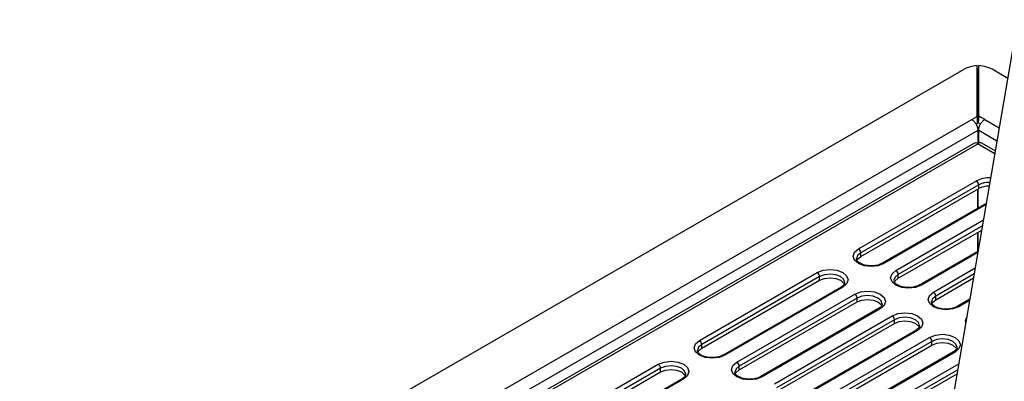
# Model space of a CAD drawing. Header units: millimetres. Extents: x 1 to 419, y 2 to 295.
# Tile 24 of 50: x 125 to 155, y 44 to 55. Entities that reach past the tile are written whole.
import ezdxf

# ---------------------------------------------------------------- set-up
doc = ezdxf.new("R2010")
doc.units = ezdxf.units.MM

msp = doc.modelspace()

# ---------------------------------------------------------------- linework, layer by layer
at = {"color": 7, "linetype": 'Continuous', "lineweight": 25}
for p, q in [((157.6427, 67.0545), (153.4265, 42.4573)), ((124.9929, 36.5044), (153.8898, 53.1863)), ((154.282, 51.7422), (154.282, 53.2982)), ((154.2968, 51.5384), (154.2968, 53.1025)), ((154.3168, 51.5474), (154.3168, 53.1027)), ((154.3316, 51.7512), (154.3316, 53.2985)), ((155.218, 52.9086), (154.7383, 53.1855)), ((127.9365, 36.5333), (154.1173, 51.6472)), ((154.1173, 51.6472), (154.282, 51.7422)), ((154.2474, 51.51), (154.2968, 51.5384)), ((154.282, 51.7422), (154.2968, 51.5384)), ((154.3316, 51.7512), (154.3168, 51.5474)), ((154.3839, 51.5087), (154.3168, 51.5474)), ((154.5146, 51.6456), (154.3316, 51.7512)), ((154.3012, 51.311), (154.3012, 50.9133)), ((154.3295, 50.9271), (154.3295, 51.3102)), ((154.1853, 50.918), (129.0972, 36.4349)), ((154.3153, 50.9051), (129.2272, 36.422)), ((154.3012, 50.9133), (154.3153, 50.9051)), ((154.3012, 50.9133), (154.3012, 50.9126)), ((154.8379, 50.6913), (154.4312, 50.9261)), ((150.6525, 47.6884), (154.2587, 49.7703)), ((154.3295, 49.6478), (150.7232, 47.566)), ((150.7232, 47.4517), (154.3295, 49.5335)), ((154.3012, 48.9305), (154.3012, 49.5172)), ((154.3153, 48.9387), (154.3153, 49.5253)), ((154.3295, 49.5335), (154.3295, 49.6478)), ((154.5619, 49.0811), (151.3803, 47.2444)), ((151.8687, 46.7904), (154.4219, 48.2643)), ((154.3012, 47.608), (154.3012, 48.1946)), ((154.3153, 47.6425), (154.3153, 48.2028)), ((154.3103, 47.6132), (152.5258, 46.5831)), ((150.7232, 47.4517), (150.7232, 47.566)), ((145.7876, 44.88), (149.3939, 46.9618)), ((149.4646, 46.8394), (145.8583, 44.7575)), ((145.8583, 44.6432), (149.4646, 46.7251)), ((149.4646, 46.7251), (149.4646, 46.8394)), ((151.8687, 46.7904), (151.8687, 46.9047)), ((153.0142, 46.1291), (154.1703, 46.7965)), ((150.1217, 46.5178), (146.5154, 44.4359)), ((150.1717, 46.5128), (146.5654, 44.431)), ((146.9331, 44.2187), (150.5394, 46.3006)), ((150.6101, 46.1781), (147.0038, 44.0962)), ((150.6101, 46.0638), (150.6101, 46.1781)), ((153.0142, 46.1291), (153.0142, 46.2434)), ((154.0587, 46.1454), (153.6714, 45.9218)), ((147.0038, 43.9819), (150.6101, 46.0638)), ((151.2672, 45.8565), (147.6609, 43.7746)), ((151.3172, 45.8515), (147.7109, 43.7697)), ((148.0786, 43.5574), (151.6849, 45.6393)), ((151.7556, 45.5168), (148.1493, 43.4349)), ((151.7556, 45.4025), (151.7556, 45.5168)), ((148.1493, 43.3206), (151.7556, 45.4025)), ((152.4127, 45.1952), (148.8065, 43.1133)), ((152.4627, 45.1902), (148.8565, 43.1084)), ((149.2241, 42.8961), (152.8304, 44.978)), ((145.8583, 44.6432), (145.8583, 44.7575)), ((152.9011, 44.8555), (149.2949, 42.7737)), ((149.2949, 42.6593), (152.9011, 44.7412)), ((152.9011, 44.7412), (152.9011, 44.8555)), ((153.5582, 44.5339), (149.952, 42.4521)), ((153.6082, 44.5289), (150.002, 42.4471)), ((140.9227, 42.0716), (144.529, 44.1534)), ((144.5997, 44.0309), (140.9934, 41.9491)), ((144.5997, 43.9166), (144.5997, 44.0309)), ((147.0038, 43.9819), (147.0038, 44.0962)), ((140.9934, 41.8348), (144.5997, 43.9166)), ((145.2568, 43.7093), (141.6505, 41.6275)), ((145.3068, 43.7044), (141.7005, 41.6225)), ((150.4404, 41.9981), (153.6671, 43.8608))]:
    msp.add_line(p, q, dxfattribs=at)
at = {"color": 8, "linetype": 'Continuous', "lineweight": 25}
for p, q in [((154.5146, 51.6456), (154.9576, 51.3898)), ((154.3012, 51.311), (128.2137, 36.251)), ((154.8887, 50.9873), (154.3295, 51.3102)), ((154.3153, 50.9051), (154.8242, 50.6113)), ((154.5555, 49.0435), (151.4303, 47.2394)), ((151.798, 47.0272), (154.4747, 48.5724)), ((154.4436, 48.3911), (151.8687, 46.9047)), ((154.3039, 47.5757), (152.5758, 46.5781)), ((152.9435, 46.3659), (154.2231, 47.1046)), ((154.192, 46.9233), (153.0142, 46.2434)), ((154.0523, 46.1079), (153.7213, 45.9168)), ((150.3697, 42.2348), (153.7199, 44.1689)), ((153.6888, 43.9877), (150.4404, 42.1124))]:
    msp.add_line(p, q, dxfattribs=at)
at = {"color": 7, "linetype": 'Continuous', "lineweight": 25, "flags": 128}
for points in [[(151.4303, 47.2394), (151.2519, 47.1706), (151.0414, 47.1464), (150.8309, 47.1706), (150.6525, 47.2394), (150.5333, 47.3424), (150.4914, 47.4639), (150.5333, 47.5854), (150.6525, 47.6884)], [(150.6042, 47.3295), (150.6257, 47.3674), (150.7232, 47.4517)], [(149.3939, 46.9618), (149.5723, 47.0307), (149.7828, 47.0548), (149.9932, 47.0307), (150.1717, 46.9618), (150.2909, 46.8588), (150.3328, 46.7373), (150.2909, 46.6158), (150.1717, 46.5128)], [(152.5758, 46.5781), (152.3974, 46.5093), (152.1869, 46.4851), (151.9765, 46.5093), (151.798, 46.5781), (151.6788, 46.6811), (151.6369, 46.8026), (151.6788, 46.9241), (151.798, 47.0272)], [(149.4646, 46.7251), (149.6106, 46.7814), (149.7828, 46.8011), (149.955, 46.7814), (150.101, 46.7251), (150.1985, 46.6408), (150.2195, 46.6039)], [(151.7497, 46.6682), (151.7712, 46.7061), (151.8687, 46.7904)], [(150.5394, 46.3006), (150.7178, 46.3694), (150.9283, 46.3935), (151.1388, 46.3694), (151.3172, 46.3006), (151.4364, 46.1975), (151.4783, 46.076), (151.4364, 45.9545), (151.3172, 45.8515)], [(150.6101, 46.0638), (150.7561, 46.1201), (150.9283, 46.1399), (151.1005, 46.1201), (151.2465, 46.0638), (151.344, 45.9795), (151.3651, 45.9426)], [(153.7213, 45.9168), (153.5429, 45.848), (153.3324, 45.8238), (153.122, 45.848), (152.9435, 45.9168), (152.8243, 46.0198), (152.7824, 46.1414), (152.8243, 46.2629), (152.9435, 46.3659)], [(152.8953, 46.0069), (152.9167, 46.0448), (153.0142, 46.1291)], [(151.6849, 45.6393), (151.8633, 45.7081), (152.0738, 45.7323), (152.2843, 45.7081), (152.4627, 45.6393), (152.5819, 45.5363), (152.6238, 45.4148), (152.5819, 45.2932), (152.4627, 45.1902)], [(151.7556, 45.4025), (151.9016, 45.4588), (152.0738, 45.4786), (152.246, 45.4588), (152.392, 45.4025), (152.4895, 45.3182), (152.5106, 45.2813)], [(152.8304, 44.978), (153.0088, 45.0468), (153.2193, 45.071), (153.4298, 45.0468), (153.6082, 44.978), (153.7274, 44.875), (153.7693, 44.7535), (153.7274, 44.632), (153.6082, 44.5289)], [(146.5654, 44.431), (146.387, 44.3622), (146.1765, 44.338), (145.966, 44.3622), (145.7876, 44.431), (145.6684, 44.534), (145.6265, 44.6555), (145.6684, 44.777), (145.7876, 44.88)], [(145.7393, 44.5211), (145.7608, 44.5589), (145.8583, 44.6432)], [(152.9011, 44.7412), (153.0471, 44.7975), (153.2193, 44.8173), (153.3915, 44.7975), (153.5375, 44.7412), (153.635, 44.6569), (153.6561, 44.62)], [(144.529, 44.1534), (144.7074, 44.2222), (144.9179, 44.2464), (145.1283, 44.2222), (145.3068, 44.1534), (145.426, 44.0504), (145.4679, 43.9289), (145.426, 43.8074), (145.3068, 43.7044)], [(144.5997, 43.9166), (144.7457, 43.9729), (144.9179, 43.9927), (145.0901, 43.9729), (145.2361, 43.9166), (145.3336, 43.8323), (145.3546, 43.7954)], [(147.7109, 43.7697), (147.5325, 43.7009), (147.322, 43.6767), (147.1116, 43.7009), (146.9331, 43.7697), (146.8139, 43.8727), (146.772, 43.9942), (146.8139, 44.1157), (146.9331, 44.2187)], [(146.8849, 43.8598), (146.9063, 43.8976), (147.0038, 43.9819)]]:
    msp.add_lwpolyline(points, dxfattribs=at)
at = {"color": 8, "linetype": 'Continuous', "lineweight": 25, "flags": 128}
for points in [[(150.7232, 47.566), (150.6257, 47.4817), (150.5914, 47.3856)], [(150.2327, 46.6524), (150.2328, 46.6557), (150.1985, 46.7551), (150.101, 46.8394), (149.955, 46.8957), (149.7828, 46.9155), (149.6106, 46.8957), (149.4646, 46.8394)], [(151.8687, 46.9047), (151.7712, 46.8204), (151.737, 46.7243)], [(151.3782, 45.9911), (151.3783, 45.9944), (151.344, 46.0938), (151.2465, 46.1781), (151.1005, 46.2344), (150.9283, 46.2542), (150.7561, 46.2344), (150.6101, 46.1781)], [(153.0142, 46.2434), (152.9167, 46.1591), (152.8825, 46.063)], [(152.5238, 45.3298), (152.5238, 45.3331), (152.4895, 45.4325), (152.392, 45.5168), (152.246, 45.5731), (152.0738, 45.5929), (151.9016, 45.5731), (151.7556, 45.5168)], [(153.9356, 45.4273), (153.928, 45.4801), (153.964, 45.5932)], [(153.6693, 44.6685), (153.6693, 44.6718), (153.635, 44.7712), (153.5375, 44.8555), (153.3915, 44.9118), (153.2193, 44.9316), (153.0471, 44.9118), (152.9011, 44.8555)], [(145.8583, 44.7575), (145.7608, 44.6733), (145.7266, 44.5771)], [(145.3678, 43.844), (145.3679, 43.8472), (145.3336, 43.9466), (145.2361, 44.0309), (145.0901, 44.0872), (144.9179, 44.107), (144.7457, 44.0872), (144.5997, 44.0309)], [(147.0038, 44.0962), (146.9063, 44.012), (146.8721, 43.9158)]]:
    msp.add_lwpolyline(points, dxfattribs=at)
at = {"color": 7, "linetype": 'Continuous', "lineweight": 25}
for centre, radius, start, end in [((154.2383, 50.808), 0.1221, 59.00661, 115.71792), ((154.3773, 50.807), 0.1308, 65.69288, 125.61758), ((154.1997, 50.7051), 0.2311, 59.96376, 63.93815), ((154.1759, 49.6408), 0.1537, 2.60548, 57.39452), ((154.6418, 48.9311), 0.6786, 89.09706, 117.40585), ((150.5697, 47.559), 0.1537, 2.60548, 57.39452), ((151.7152, 46.8977), 0.1537, 2.60548, 57.39452), ((149.311, 46.8324), 0.1537, 2.60548, 57.39452), ((150.4566, 46.1711), 0.1537, 2.60548, 57.39452), ((152.8607, 46.2364), 0.1537, 2.60548, 57.39452), ((151.6021, 45.5098), 0.1537, 2.60548, 57.39452), ((152.7476, 44.8485), 0.1537, 2.60548, 57.39452), ((145.7048, 44.7505), 0.1537, 2.60548, 57.39452), ((144.4461, 44.0239), 0.1537, 2.60548, 57.39452), ((146.8503, 44.0893), 0.1537, 2.60548, 57.39452)]:
    msp.add_arc(centre, radius, start, end, dxfattribs=at)
at = {"color": 8, "linetype": 'Continuous', "lineweight": 25}
for centre, radius, start, end in [((154.6434, 49.025), 0.8387, 86.421, 117.29954), ((154.6432, 49.0411), 0.683, 87.58095, 117.34312), ((151.401, 47.1985), 0.0504, 54.39935, 114.113), ((150.1424, 46.4719), 0.0503, 54.38242, 114.30712), ((152.5465, 46.5372), 0.0504, 54.39935, 114.113), ((151.2879, 45.8106), 0.0503, 54.38242, 114.30712), ((153.692, 45.8759), 0.0504, 54.39935, 114.113), ((152.4334, 45.1494), 0.0503, 54.38242, 114.30712), ((146.5361, 44.39), 0.0504, 54.39935, 114.113), ((153.5789, 44.4881), 0.0503, 54.38242, 114.30712), ((145.2775, 43.6635), 0.0503, 54.38242, 114.30712), ((147.6816, 43.7287), 0.0504, 54.39935, 114.113)]:
    msp.add_arc(centre, radius, start, end, dxfattribs=at)
at = {"color": 7, "linetype": 'Continuous', "lineweight": 25}
for centre, major_axis, ratio, start_param, end_param in [((154.3141, 52.9842), (0.5996, 0.0419), 0.524922, 1.5876495, 2.3195604), ((154.3141, 52.5576), (-0.5995, 7.956), 0.0029791, 4.7807159, 4.8053888), ((154.3141, 52.7506), (0.5995, 7.956), 0.0029791, 1.5021054, 1.5267609), ((154.3141, 52.9835), (0.5996, -0.0419), 0.524922, 0.8220323, 1.578252)]:
    msp.add_ellipse(centre, major_axis=major_axis, ratio=ratio, start_param=start_param, end_param=end_param, dxfattribs=at)
for points in [[(154.1173, 51.6472), (154.1294, 51.6398), (154.1535, 51.6252), (154.1889, 51.5921), (154.2217, 51.5525), (154.2504, 51.5072), (154.2739, 51.4583), (154.2907, 51.4078), (154.3009, 51.3575), (154.3011, 51.3265), (154.3012, 51.311)], [(154.3295, 51.3102), (154.3296, 51.3256), (154.3299, 51.3565), (154.3402, 51.4068), (154.3572, 51.4571), (154.3808, 51.506), (154.4098, 51.5512), (154.4427, 51.5907), (154.4783, 51.6237), (154.5025, 51.6383), (154.5146, 51.6456)]]:
    msp.add_open_spline(points, degree=3, dxfattribs=at)
for points, knots in [([(151.3803, 47.2444), (151.3606, 47.2341), (151.3034, 47.2044), (151.1763, 47.1702), (151.0079, 47.1597), (150.8414, 47.1833), (150.7039, 47.2359), (150.6185, 47.3054), (150.59, 47.3537), (150.5944, 47.3773), (150.5958, 47.3843)], [0, 0, 0, 0, 0.0744075, 0.216072, 0.3636816, 0.5120401, 0.6586059, 0.8010436, 0.9406678, 1, 1, 1, 1]), ([(152.5258, 46.5831), (152.5061, 46.5728), (152.4489, 46.5431), (152.3219, 46.5089), (152.1534, 46.4984), (151.9869, 46.522), (151.8494, 46.5746), (151.764, 46.6441), (151.7355, 46.6924), (151.74, 46.716), (151.7413, 46.7231)], [0, 0, 0, 0, 0.0744075, 0.216072, 0.3636816, 0.5120401, 0.6586059, 0.8010436, 0.9406678, 1, 1, 1, 1]), ([(150.2284, 46.6536), (150.2288, 46.6429), (150.2297, 46.6162), (150.1936, 46.5653), (150.142, 46.5312), (150.1217, 46.5178)], [0, 0, 0, 0, 0.2905506, 0.7207252, 1, 1, 1, 1]), ([(151.3739, 45.9923), (151.3743, 45.9816), (151.3752, 45.9549), (151.3391, 45.904), (151.2875, 45.8699), (151.2672, 45.8565)], [0, 0, 0, 0, 0.2905506, 0.7207252, 1, 1, 1, 1]), ([(153.6714, 45.9218), (153.6516, 45.9115), (153.5944, 45.8818), (153.4674, 45.8476), (153.2989, 45.8371), (153.1324, 45.8607), (152.9949, 45.9133), (152.9096, 45.9828), (152.881, 46.0311), (152.8855, 46.0547), (152.8868, 46.0618)], [0, 0, 0, 0, 0.0744075, 0.216072, 0.3636816, 0.5120401, 0.6586059, 0.8010436, 0.9406678, 1, 1, 1, 1]), ([(152.5194, 45.331), (152.5198, 45.3203), (152.5207, 45.2936), (152.4846, 45.2427), (152.433, 45.2086), (152.4127, 45.1952)], [0, 0, 0, 0, 0.2905506, 0.7207252, 1, 1, 1, 1]), ([(153.665, 44.6697), (153.6653, 44.659), (153.6662, 44.6323), (153.6301, 44.5814), (153.5785, 44.5473), (153.5582, 44.5339)], [0, 0, 0, 0, 0.2905506, 0.7207252, 1, 1, 1, 1]), ([(146.5154, 44.4359), (146.4957, 44.4257), (146.4385, 44.3959), (146.3115, 44.3618), (146.143, 44.3512), (145.9765, 44.3748), (145.839, 44.4275), (145.7536, 44.4969), (145.7251, 44.5452), (145.7295, 44.5689), (145.7309, 44.5759)], [0, 0, 0, 0, 0.0744075, 0.216072, 0.3636816, 0.5120401, 0.6586059, 0.8010436, 0.9406678, 1, 1, 1, 1]), ([(145.3635, 43.8452), (145.3639, 43.8344), (145.3648, 43.8077), (145.3287, 43.7569), (145.2771, 43.7228), (145.2568, 43.7093)], [0, 0, 0, 0, 0.2905506, 0.7207252, 1, 1, 1, 1]), ([(147.6609, 43.7746), (147.6412, 43.7644), (147.584, 43.7346), (147.457, 43.7005), (147.2885, 43.69), (147.122, 43.7135), (146.9845, 43.7662), (146.8992, 43.8357), (146.8706, 43.8839), (146.8751, 43.9076), (146.8764, 43.9146)], [0, 0, 0, 0, 0.0744075, 0.216072, 0.3636816, 0.5120401, 0.6586059, 0.8010436, 0.9406678, 1, 1, 1, 1])]:
    msp.add_open_spline(points, degree=3, knots=knots, dxfattribs=at)

doc.saveas('drawing.dxf')
